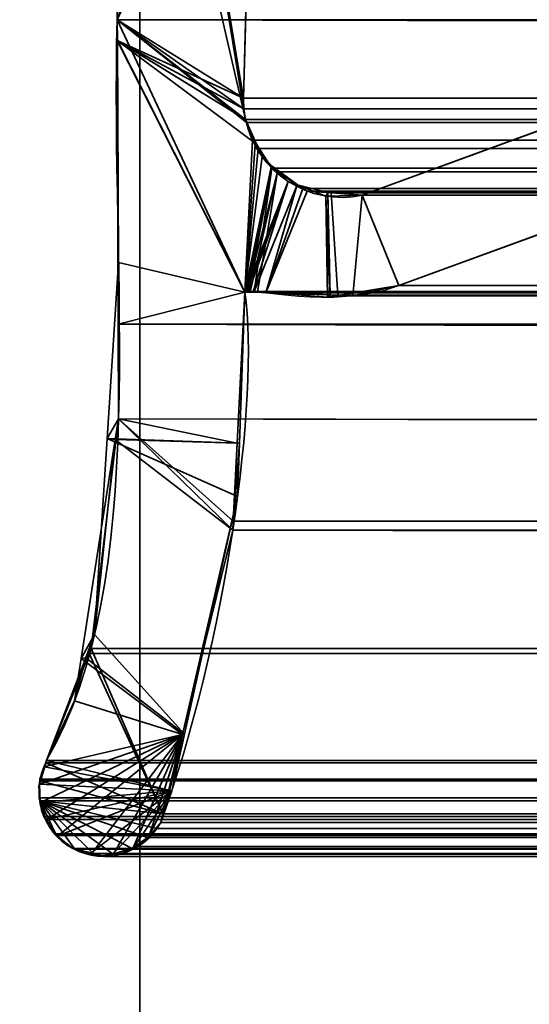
# Model space of a CAD drawing. Header units: millimetres. Extents: x -603 to 3703, y -115 to 249.
# Tile 75 of 256: x -413 to -409, y -5 to 3. Entities that reach past the tile are written whole.
import ezdxf

# ---------------------------------------------------------------- set-up
doc = ezdxf.new("R2010")
doc.units = ezdxf.units.MM
doc.layers.add('151', color=7, linetype='Continuous', true_color=0xffffff)

# ---------------------------------------------------------------- blocks, each defined once
blk = doc.blocks.new('UG_SURFACE_001')
at = {"layer": '151', "color": 252, "linetype": 'Continuous', "lineweight": 35}
for points in [[(603, -13.4, 2212.25), (603, 230.4, 2212.25), (-603, 230.4, 2212.25), (-603, -13.4, 2212.25)], [(-453, -13.4, 2062.2499), (-453, 230.4, 2062.2499), (453, 230.4, 2062.2499), (453, -13.4, 2062.2499)]]:
    blk.add_3dface(points, dxfattribs=at)
blk = doc.blocks.new('UG_SURFACE_061')
at = {"layer": '151', "color": 7, "linetype": 'Continuous', "lineweight": 35}
for points in [[(-411.1882, 1.8784, 2020.4382), (-412.0888, 7.3541, 2021.3387), (-412.1321, 6.0177, 2021.3821), (-412.1284, 5.9608, 2021.3785)], [(-412.0888, 7.3541, 2021.3387), (-411.2011, 1.9593, 2020.4511), (-411.2049, 2.0412, 2020.4549)], [(-412.0888, 7.3541, 2021.3387), (-411.1882, 1.8784, 2020.4382), (-411.2011, 1.9593, 2020.4511)], [(-411.2049, 2.0412, 2020.4549), (-411.1224, 4.9715, 2020.3724), (-412.0888, 7.3541, 2021.3387)], [(-412.175, 2.6459, -8.75), (-410.9266, 6.4097, -8.75), (-411.0892, 5.1239, -8.75), (-411.0969, 5.0887, -8.75)], [(-410.9266, 6.4097, -8.75), (-412.175, 2.6459, -8.75), (-412.1284, 5.9608, -8.75)], [(-412.175, 2.6459, 2021.425), (-412.1284, 5.9608, 2021.3785), (-412.1284, 5.9608, -8.75), (-412.175, 2.6459, -8.75)], [(-412.1284, 5.9608, 2021.3785), (-412.175, 2.6459, 2021.425), (-412.174, 2.4847, 2021.4241), (-411.1882, 1.8784, 2020.4382)], [(-411.0969, 5.0887, -8.75), (-411.1224, 4.9715, -8.75), (-412.175, 2.6459, -8.75)], [(-411.1224, 4.9715, -8.75), (-411.2049, 2.0412, -8.75), (-412.1744, 2.4846, -8.75), (-412.175, 2.6459, -8.75)], [(-411.2049, 2.0412, -8.75), (-411.1224, 4.9715, -8.75), (-411.1224, 4.9715, 2020.3724), (-411.2049, 2.0412, 2020.4549)], [(-412.175, 2.6459, -8.75), (-412.1744, 2.4846, -8.75), (-412.174, 2.4847, 2021.4241)], [(-412.174, 2.4847, 2021.4241), (-412.175, 2.6459, 2021.425), (-412.175, 2.6459, -8.75)], [(-412.1643, 0.7759, 2021.4143), (-412.174, 2.4847, 2021.4241), (-412.1744, 2.4846, -8.75)], [(-412.1643, 0.7759, 2021.4143), (-412.1744, 2.4846, -8.75), (-412.1649, -0.4257, -8.75)], [(-412.1744, 2.4846, -8.75), (-411.1882, 1.8784, -8.75), (-411.1039, 1.6882, -8.75)], [(-412.1744, 2.4846, -8.75), (-411.2049, 2.0412, -8.75), (-411.2011, 1.9593, -8.75)], [(-411.2011, 1.9593, -8.75), (-411.1882, 1.8784, -8.75), (-412.1744, 2.4846, -8.75)], [(-411.1039, 1.6882, -8.75), (-411.0613, 1.592, -8.75), (-411.1926, 0.5499, -8.75), (-412.1744, 2.4846, -8.75)], [(-412.1649, -0.4257, -8.75), (-412.1744, 2.4846, -8.75), (-411.1926, 0.5499, -8.75), (-411.2517, -0.6131, -8.75)], [(-412.174, 2.4847, 2021.4241), (-411.1926, 0.5499, 2020.4425), (-411.1357, 1.7194, 2020.3857), (-411.1882, 1.8784, 2020.4382)], [(-411.1926, 0.5499, 2020.4425), (-412.174, 2.4847, 2021.4241), (-412.1643, 0.7759, 2021.4143)], [(-411.2011, 1.9593, -8.75), (-411.2049, 2.0412, -8.75), (-411.2049, 2.0412, 2020.4549), (-411.2011, 1.9593, 2020.4511)], [(-410.2899, 1.295, -8.75), (-408.3734, 1.997, -8.75), (-408.5515, 1.1329, -8.75), (-410.0084, 0.5991, -8.75)], [(-410.0084, 0.5991, 2019.2585), (-408.5515, 1.1329, 2017.8015), (-408.3734, 1.997, 2017.6234), (-410.2899, 1.295, 2019.5398)], [(-408.3734, 1.997, -8.75), (-410.2899, 1.295, -8.75), (-410.2899, 1.295, 2019.5398), (-408.3734, 1.997, 2017.6234)], [(-411.2011, 1.9593, 2020.4511), (-411.1882, 1.8784, 2020.4382), (-411.1882, 1.8784, -8.75), (-411.2011, 1.9593, -8.75)], [(-411.1882, 1.8784, -8.75), (-411.1357, 1.7194, 2020.3857), (-411.1135, 1.6875, 2020.3636)], [(-411.1882, 1.8784, -8.75), (-411.1882, 1.8784, 2020.4382), (-411.1357, 1.7194, 2020.3857)], [(-411.1135, 1.6875, 2020.3636), (-411.1039, 1.6882, -8.75), (-411.1882, 1.8784, -8.75)], [(-411.1135, 1.6875, 2020.3636), (-411.1357, 1.7194, 2020.3857), (-411.1926, 0.5499, 2020.4425)], [(-410.9909, 1.5104, 2020.2408), (-411.1135, 1.6875, 2020.3636), (-411.1926, 0.5499, 2020.4425)], [(-411.1039, 1.6882, -8.75), (-411.1135, 1.6875, 2020.3636), (-410.9909, 1.5104, 2020.2408)], [(-410.9909, 1.5104, 2020.2408), (-411.0613, 1.592, -8.75), (-411.1039, 1.6882, -8.75)], [(-411.1926, 0.5499, -8.75), (-411.0613, 1.592, -8.75), (-410.9834, 1.518, -8.75)], [(-410.9909, 1.5104, 2020.2408), (-410.9834, 1.518, -8.75), (-411.0613, 1.592, -8.75)], [(-410.9834, 1.518, -8.75), (-410.8599, 1.4006, -8.75), (-411.1926, 0.5499, -8.75)], [(-410.9834, 1.518, -8.75), (-410.9909, 1.5104, 2020.2408), (-410.9856, 1.5029, 2020.2355)], [(-410.9834, 1.518, -8.75), (-410.9856, 1.5029, 2020.2355), (-410.7907, 1.3763, 2020.0408)], [(-410.7907, 1.3763, 2020.0408), (-410.8599, 1.4006, -8.75), (-410.9834, 1.518, -8.75)], [(-411.1926, 0.5499, 2020.4425), (-410.9856, 1.5029, 2020.2355), (-410.9909, 1.5104, 2020.2408)], [(-410.9856, 1.5029, 2020.2355), (-411.1926, 0.5499, 2020.4425), (-411.1838, 0.553, 2020.4339)], [(-411.1838, 0.553, 2020.4339), (-411.1807, 0.5541, 2020.4308), (-410.9856, 1.5029, 2020.2355)], [(-410.9856, 1.5029, 2020.2355), (-411.1807, 0.5541, 2020.4308), (-411.1663, 0.5532, 2020.4163)], [(-411.1663, 0.5532, 2020.4163), (-411.1222, 0.5502, 2020.3722), (-410.9856, 1.5029, 2020.2355)], [(-410.7907, 1.3763, 2020.0408), (-410.9856, 1.5029, 2020.2355), (-411.1222, 0.5502, 2020.3722), (-411.0318, 0.5441, 2020.2818)], [(-411.1844, 0.5533, -8.75), (-411.1926, 0.5499, -8.75), (-410.8599, 1.4006, -8.75)], [(-411.1839, 0.5534, -8.75), (-411.1844, 0.5533, -8.75), (-410.8599, 1.4006, -8.75)], [(-410.8599, 1.4006, -8.75), (-411.1662, 0.5537, -8.75), (-411.1839, 0.5534, -8.75)], [(-410.8599, 1.4006, -8.75), (-411.1298, 0.5545, -8.75), (-411.1662, 0.5537, -8.75)], [(-411.1221, 0.5539, -8.75), (-411.1298, 0.5545, -8.75), (-410.8599, 1.4006, -8.75), (-410.7908, 1.3738, -8.75)], [(-410.7908, 1.3738, -8.75), (-410.5711, 1.2884, -8.75), (-410.5566, 0.5105, -8.75), (-411.1221, 0.5539, -8.75)], [(-411.0318, 0.5441, 2020.2818), (-410.7153, 1.3273, 2019.9654), (-410.7907, 1.3763, 2020.0408)], [(-410.7907, 1.3763, 2020.0408), (-410.7908, 1.3738, -8.75), (-410.8599, 1.4006, -8.75)], [(-410.7908, 1.3738, -8.75), (-410.7907, 1.3763, 2020.0408), (-410.7153, 1.3273, 2019.9654)], [(-410.7908, 1.3738, -8.75), (-410.7153, 1.3273, 2019.9654), (-410.5542, 1.3151, 2019.8042)], [(-410.5542, 1.3151, 2019.8042), (-410.5711, 1.2884, -8.75), (-410.7908, 1.3738, -8.75)], [(-410.5542, 1.3151, 2019.8042), (-410.7153, 1.3273, 2019.9654), (-411.0318, 0.5441, 2020.2818), (-410.5381, 0.5275, 2019.788)], [(-410.5542, 1.3151, 2019.8042), (-410.5553, 1.2888, -8.75), (-410.5711, 1.2884, -8.75)], [(-410.5388, 0.5134, -8.75), (-410.5711, 1.2884, -8.75), (-410.5553, 1.2888, -8.75)], [(-410.5388, 0.5134, -8.75), (-410.5566, 0.5105, -8.75), (-410.5711, 1.2884, -8.75)], [(-410.5553, 1.2888, -8.75), (-410.5542, 1.3151, 2019.8042), (-410.2899, 1.295, 2019.5398)], [(-410.5553, 1.2888, -8.75), (-410.2899, 1.295, -8.75), (-410.0084, 0.5991, -8.75), (-410.5388, 0.5134, -8.75)], [(-410.2899, 1.295, 2019.5398), (-410.2899, 1.295, -8.75), (-410.5553, 1.2888, -8.75)], [(-410.5381, 0.5275, 2019.788), (-410.3616, 0.5215, 2019.6116), (-410.2899, 1.295, 2019.5398), (-410.5542, 1.3151, 2019.8042)], [(-410.2899, 1.295, 2019.5398), (-410.3616, 0.5215, 2019.6116), (-410.0084, 0.5991, 2019.2585)], [(-408.5515, 1.1329, 2017.8015), (-410.0084, 0.5991, 2019.2585), (-410.0084, 0.5991, -8.75), (-408.5515, 1.1329, -8.75)], [(-412.1649, -0.4257, -8.75), (-412.2514, -0.5778, 2021.5013), (-412.1643, 0.7759, 2021.4143)], [(-411.2345, -0.6133, 2020.4844), (-411.1926, 0.5499, 2020.4425), (-412.1643, 0.7759, 2021.4143), (-412.2514, -0.5778, 2021.5013)], [(-411.2517, -0.6131, -8.75), (-411.1926, 0.5499, -8.75), (-411.1926, 0.5499, 2020.4425)], [(-411.1926, 0.5499, 2020.4425), (-411.2345, -0.6133, 2020.4844), (-411.2517, -0.6131, -8.75)], [(-411.1926, 0.5499, -8.75), (-411.1844, 0.5533, -8.75), (-411.1838, 0.553, 2020.4339)], [(-411.1838, 0.553, 2020.4339), (-411.1926, 0.5499, 2020.4425), (-411.1926, 0.5499, -8.75)], [(-411.1844, 0.5533, -8.75), (-411.1839, 0.5534, -8.75), (-411.1838, 0.553, 2020.4339)], [(-411.1663, 0.5532, 2020.4163), (-411.1807, 0.5541, 2020.4308), (-411.1839, 0.5534, -8.75)], [(-411.1807, 0.5541, 2020.4308), (-411.1838, 0.553, 2020.4339), (-411.1839, 0.5534, -8.75)], [(-411.1839, 0.5534, -8.75), (-411.1662, 0.5537, -8.75), (-411.1663, 0.5532, 2020.4163)], [(-411.1222, 0.5502, 2020.3722), (-411.1663, 0.5532, 2020.4163), (-411.1662, 0.5537, -8.75)], [(-411.1662, 0.5537, -8.75), (-411.1298, 0.5545, -8.75), (-411.1222, 0.5502, 2020.3722)], [(-411.1298, 0.5545, -8.75), (-411.1221, 0.5539, -8.75), (-411.1222, 0.5502, 2020.3722)], [(-411.0318, 0.5441, 2020.2818), (-411.1222, 0.5502, 2020.3722), (-411.1221, 0.5539, -8.75)], [(-411.1221, 0.5539, -8.75), (-410.5566, 0.5105, -8.75), (-410.5381, 0.5275, 2019.788)], [(-410.5381, 0.5275, 2019.788), (-411.0318, 0.5441, 2020.2818), (-411.1221, 0.5539, -8.75)], [(-410.5388, 0.5134, -8.75), (-410.0084, 0.5991, -8.75), (-410.0084, 0.5991, 2019.2585)], [(-410.0084, 0.5991, 2019.2585), (-410.3616, 0.5215, 2019.6116), (-410.5388, 0.5134, -8.75)], [(-410.5566, 0.5105, -8.75), (-410.5388, 0.5134, -8.75), (-410.5381, 0.5275, 2019.788)], [(-410.3616, 0.5215, 2019.6116), (-410.5381, 0.5275, 2019.788), (-410.5388, 0.5134, -8.75)], [(-412.1649, -0.4257, -8.75), (-412.1897, -0.5852, -8.75), (-412.2514, -0.5778, 2021.5013)], [(-412.1897, -0.5852, -8.75), (-412.1649, -0.4257, -8.75), (-411.2517, -0.6131, -8.75)], [(-412.3484, -2.085, 2021.5983), (-412.1897, -0.5852, -8.75), (-412.4515, -2.2703, -8.75)], [(-411.2858, -1.283, -8.75), (-411.6731, -2.8554, -8.75), (-412.4515, -2.2703, -8.75), (-412.1897, -0.5852, -8.75)], [(-412.3484, -2.085, 2021.5983), (-412.2514, -0.5778, 2021.5013), (-412.1897, -0.5852, -8.75)], [(-412.2514, -0.5778, 2021.5013), (-412.3484, -2.085, 2021.5983), (-411.6576, -2.8528, 2020.9076), (-411.2493, -1.0249, 2020.4992)], [(-411.2493, -1.0249, 2020.4992), (-411.2345, -0.6133, 2020.4844), (-412.2514, -0.5778, 2021.5013)], [(-412.1897, -0.5852, -8.75), (-411.2517, -0.6131, -8.75), (-411.2858, -1.283, -8.75)], [(-411.2858, -1.283, -8.75), (-411.2517, -0.6131, -8.75), (-411.2345, -0.6133, 2020.4844)], [(-411.2345, -0.6133, 2020.4844), (-411.2493, -1.0249, 2020.4992), (-411.2858, -1.283, -8.75)], [(-411.2493, -1.0249, 2020.4992), (-411.6731, -2.8554, -8.75), (-411.2858, -1.283, -8.75)], [(-411.2493, -1.0249, 2020.4992), (-411.6576, -2.8528, 2020.9076), (-411.6731, -2.8554, -8.75)], [(-412.4515, -2.2703, -8.75), (-412.4168, -2.2645, 2021.6668), (-412.3484, -2.085, 2021.5983)], [(-411.6576, -2.8528, 2020.9076), (-412.3484, -2.085, 2021.5983), (-412.4168, -2.2645, 2021.6668)], [(-412.7183, -3.0566, -8.75), (-412.7183, -3.0566, 2021.9684), (-412.4168, -2.2645, 2021.6668)], [(-412.4168, -2.2645, 2021.6668), (-412.5023, -2.5976, -8.75), (-412.7183, -3.0566, -8.75)], [(-411.755, -3.2885, 2021.0049), (-411.6576, -2.8528, 2020.9076), (-412.4168, -2.2645, 2021.6668), (-412.7183, -3.0566, 2021.9684)], [(-412.4168, -2.2645, 2021.6668), (-412.4515, -2.2703, -8.75), (-412.5023, -2.5976, -8.75)], [(-411.6731, -2.8554, -8.75), (-412.5023, -2.5976, -8.75), (-412.4515, -2.2703, -8.75)], [(-412.7321, -3.1027, -8.75), (-412.7183, -3.0566, -8.75), (-412.5023, -2.5976, -8.75), (-411.6731, -2.8554, -8.75)], [(-412.7638, -3.3802, -8.75), (-412.7771, -3.2537, -8.75), (-412.7726, -3.2386, -8.75), (-411.6731, -2.8554, -8.75)], [(-411.6731, -2.8554, -8.75), (-412.7726, -3.2386, -8.75), (-412.7321, -3.1027, -8.75)], [(-411.6731, -2.8554, -8.75), (-412.7177, -3.511, -8.75), (-412.7578, -3.4365, -8.75), (-412.7638, -3.3802, -8.75)], [(-411.6731, -2.8554, -8.75), (-412.6345, -3.6377, -8.75), (-412.661, -3.6162, -8.75), (-412.7177, -3.511, -8.75)], [(-412.3752, -3.7754, -8.75), (-412.5169, -3.7332, -8.75), (-412.6345, -3.6377, -8.75), (-411.6731, -2.8554, -8.75)], [(-411.6731, -2.8554, -8.75), (-412.2072, -3.7803, -8.75), (-412.319, -3.7921, -8.75), (-412.3752, -3.7754, -8.75)], [(-412.053, -3.7278, -8.75), (-412.1366, -3.7728, -8.75), (-412.2072, -3.7803, -8.75), (-411.6731, -2.8554, -8.75)], [(-411.9343, -3.6483, -8.75), (-411.9568, -3.676, -8.75), (-412.053, -3.7278, -8.75), (-411.6731, -2.8554, -8.75)], [(-411.6731, -2.8554, -8.75), (-411.8398, -3.5319, -8.75), (-411.9343, -3.6483, -8.75)], [(-411.8398, -3.5319, -8.75), (-411.6731, -2.8554, -8.75), (-411.6576, -2.8528, 2020.9076)], [(-411.6576, -2.8528, 2020.9076), (-411.755, -3.2885, 2021.0049), (-411.8398, -3.5319, -8.75)], [(-412.7351, -3.1036, 2021.9851), (-412.7321, -3.1027, -8.75), (-412.7726, -3.2386, -8.75)], [(-412.7726, -3.2386, -8.75), (-412.7699, -3.2006, 2022.0199), (-412.7351, -3.1036, 2021.9851)], [(-412.7351, -3.1036, 2021.9851), (-412.7699, -3.2006, 2022.0199), (-412.7715, -3.2381, 2022.0215), (-411.755, -3.2885, 2021.0049)], [(-412.7321, -3.1027, -8.75), (-412.7351, -3.1036, 2021.9851), (-412.7183, -3.0566, 2021.9684)], [(-412.7183, -3.0566, 2021.9684), (-412.7351, -3.1036, 2021.9851), (-411.755, -3.2885, 2021.0049)], [(-412.7183, -3.0566, 2021.9684), (-412.7183, -3.0566, -8.75), (-412.7321, -3.1027, -8.75)], [(-412.7726, -3.2386, -8.75), (-412.7771, -3.2537, -8.75), (-412.7671, -3.379, 2022.0172)], [(-412.7771, -3.2537, -8.75), (-412.7638, -3.3802, -8.75), (-412.7671, -3.379, 2022.0172)], [(-412.7762, -3.3434, 2022.0263), (-412.7715, -3.2381, 2022.0215), (-412.7726, -3.2386, -8.75)], [(-411.755, -3.2885, 2021.0049), (-412.7715, -3.2381, 2022.0215), (-412.7762, -3.3434, 2022.0263), (-412.7671, -3.379, 2022.0172)], [(-412.7671, -3.379, 2022.0172), (-412.7762, -3.3434, 2022.0263), (-412.7726, -3.2386, -8.75)], [(-412.7726, -3.2386, -8.75), (-412.7715, -3.2381, 2022.0215), (-412.7699, -3.2006, 2022.0199)], [(-411.755, -3.2885, 2021.0049), (-412.7671, -3.379, 2022.0172), (-412.7395, -3.4879, 2021.9893), (-412.7241, -3.5127, 2021.9741)], [(-411.755, -3.2885, 2021.0049), (-412.7241, -3.5127, 2021.9741), (-412.6571, -3.6207, 2021.9071), (-412.6361, -3.6376, 2021.8861)], [(-411.755, -3.2885, 2021.0049), (-412.6361, -3.6376, 2021.8861), (-412.5169, -3.7332, 2021.7669), (-412.3757, -3.7674, 2021.6258)], [(-411.755, -3.2885, 2021.0049), (-412.3757, -3.7674, 2021.6258), (-412.2679, -3.7935, 2021.5178), (-412.2083, -3.7758, 2021.4581)], [(-412.2083, -3.7758, 2021.4581), (-412.0493, -3.7285, 2021.2994), (-411.755, -3.2885, 2021.0049)], [(-411.755, -3.2885, 2021.0049), (-412.0493, -3.7285, 2021.2994), (-412.0153, -3.7184, 2021.2653), (-411.9347, -3.642, 2021.1847)], [(-411.9347, -3.642, 2021.1847), (-411.8696, -3.5803, 2021.1196), (-411.8398, -3.5319, 2021.0898), (-411.755, -3.2885, 2021.0049)], [(-411.755, -3.2885, 2021.0049), (-411.8398, -3.5319, 2021.0898), (-411.8398, -3.5319, -8.75)], [(-412.7395, -3.4879, 2021.9893), (-412.7671, -3.379, 2022.0172), (-412.7638, -3.3802, -8.75)], [(-412.7638, -3.3802, -8.75), (-412.7578, -3.4365, -8.75), (-412.7395, -3.4879, 2021.9893)], [(-412.7578, -3.4365, -8.75), (-412.7177, -3.511, -8.75), (-412.7241, -3.5127, 2021.9741)], [(-412.7241, -3.5127, 2021.9741), (-412.7395, -3.4879, 2021.9893), (-412.7578, -3.4365, -8.75)], [(-412.6571, -3.6207, 2021.9071), (-412.7241, -3.5127, 2021.9741), (-412.7177, -3.511, -8.75)], [(-412.7177, -3.511, -8.75), (-412.661, -3.6162, -8.75), (-412.6571, -3.6207, 2021.9071)], [(-411.9343, -3.6483, -8.75), (-411.8398, -3.5319, -8.75), (-411.8398, -3.5319, 2021.0898)], [(-411.8398, -3.5319, 2021.0898), (-411.8696, -3.5803, 2021.1196), (-411.9343, -3.6483, -8.75)], [(-412.661, -3.6162, -8.75), (-412.6345, -3.6377, -8.75), (-412.6361, -3.6376, 2021.8861)], [(-412.6361, -3.6376, 2021.8861), (-412.6571, -3.6207, 2021.9071), (-412.661, -3.6162, -8.75)], [(-411.8696, -3.5803, 2021.1196), (-411.9347, -3.642, 2021.1847), (-411.9343, -3.6483, -8.75)], [(-412.5169, -3.7332, 2021.7669), (-412.6361, -3.6376, 2021.8861), (-412.6345, -3.6377, -8.75)], [(-412.6345, -3.6377, -8.75), (-412.5169, -3.7332, -8.75), (-412.5169, -3.7332, 2021.7669)], [(-412.053, -3.7278, -8.75), (-411.9568, -3.676, -8.75), (-411.9347, -3.642, 2021.1847)], [(-411.9347, -3.642, 2021.1847), (-412.0153, -3.7184, 2021.2653), (-412.053, -3.7278, -8.75)], [(-411.9568, -3.676, -8.75), (-411.9343, -3.6483, -8.75), (-411.9347, -3.642, 2021.1847)], [(-412.5169, -3.7332, -8.75), (-412.3752, -3.7754, -8.75), (-412.3757, -3.7674, 2021.6258)], [(-412.3757, -3.7674, 2021.6258), (-412.5169, -3.7332, 2021.7669), (-412.5169, -3.7332, -8.75)], [(-412.2679, -3.7935, 2021.5178), (-412.3757, -3.7674, 2021.6258), (-412.3752, -3.7754, -8.75)], [(-412.3752, -3.7754, -8.75), (-412.319, -3.7921, -8.75), (-412.2679, -3.7935, 2021.5178)], [(-412.319, -3.7921, -8.75), (-412.2072, -3.7803, -8.75), (-412.2083, -3.7758, 2021.4581)], [(-412.2083, -3.7758, 2021.4581), (-412.2679, -3.7935, 2021.5178), (-412.319, -3.7921, -8.75)], [(-412.0493, -3.7285, 2021.2994), (-412.2083, -3.7758, 2021.4581), (-412.1366, -3.7728, -8.75)], [(-412.2083, -3.7758, 2021.4581), (-412.2072, -3.7803, -8.75), (-412.1366, -3.7728, -8.75)], [(-412.1366, -3.7728, -8.75), (-412.053, -3.7278, -8.75), (-412.0493, -3.7285, 2021.2994)], [(-412.0153, -3.7184, 2021.2653), (-412.0493, -3.7285, 2021.2994), (-412.053, -3.7278, -8.75)]]:
    blk.add_3dface(points, dxfattribs=at)
blk = doc.blocks.new('UG_SURFACE_062')
at = {"layer": '151', "color": 7, "linetype": 'Continuous', "lineweight": 35}
for points in [[(-411.1224, 4.9715, 2020.3724), (-411.2049, 2.0412, 2020.4549), (-412.175, 2.6459, 2021.425), (-412.1284, 5.9608, 2021.3785)], [(412.175, 2.6459, 2021.425), (412.1284, 5.9608, 2021.3785), (-412.1284, 5.9608, 2021.3785), (-412.175, 2.6459, 2021.425)], [(-411.2049, 2.0412, 2020.4549), (-411.1224, 4.9715, 2020.3724), (411.1224, 4.9715, 2020.3724), (411.2049, 2.0412, 2020.4549)], [(-412.175, 2.6459, 2021.425), (-411.1882, 1.8784, 2020.4382), (-411.18, 1.8536, 2020.4301)], [(-412.175, 2.6459, 2021.425), (-411.2049, 2.0412, 2020.4549), (-411.2011, 1.9593, 2020.4511)], [(-411.2011, 1.9593, 2020.4511), (-411.1882, 1.8784, 2020.4382), (-412.175, 2.6459, 2021.425)], [(-411.18, 1.8536, 2020.4301), (-411.1357, 1.7194, 2020.3857), (-411.1926, 0.5499, 2020.4425), (-412.175, 2.6459, 2021.425)], [(-412.1673, 0.3027, 2021.4171), (-412.175, 2.6459, 2021.425), (-411.1926, 0.5499, 2020.4425)], [(412.1643, 0.7759, 2021.4143), (-412.175, 2.6459, 2021.425), (-412.1673, 0.3027, 2021.4171)], [(412.1643, 0.7759, 2021.4143), (412.175, 2.6459, 2021.425), (-412.175, 2.6459, 2021.425)], [(-411.2011, 1.9593, 2020.4511), (-411.2049, 2.0412, 2020.4549), (411.2049, 2.0412, 2020.4549)], [(-411.2011, 1.9593, 2020.4511), (411.2049, 2.0412, 2020.4549), (411.2011, 1.9593, 2020.4511)], [(-410.2899, 1.295, 2019.5398), (-408.3734, 1.997, 2017.6234), (-408.5515, 1.1329, 2017.8015), (-410.0084, 0.5991, 2019.2585)], [(-408.3734, 1.997, 2017.6234), (-410.2899, 1.295, 2019.5398), (410.2899, 1.295, 2019.5398), (408.3734, 1.997, 2017.6234)], [(411.2011, 1.9593, 2020.4511), (411.1882, 1.8784, 2020.4382), (-411.1882, 1.8784, 2020.4382), (-411.2011, 1.9593, 2020.4511)], [(-411.1882, 1.8784, 2020.4382), (411.1882, 1.8784, 2020.4382), (411.1792, 1.8545, 2020.4291)], [(411.1792, 1.8545, 2020.4291), (-411.18, 1.8536, 2020.4301), (-411.1882, 1.8784, 2020.4382)], [(-411.1357, 1.7194, 2020.3857), (-411.18, 1.8536, 2020.4301), (411.1792, 1.8545, 2020.4291)], [(-411.1357, 1.7194, 2020.3857), (411.1792, 1.8545, 2020.4291), (411.1052, 1.66, 2020.3552)], [(-411.1926, 0.5499, 2020.4425), (-411.1357, 1.7194, 2020.3857), (-411.0914, 1.6556, 2020.3414)], [(-411.1357, 1.7194, 2020.3857), (411.1052, 1.66, 2020.3552), (411.0961, 1.6497, 2020.3462)], [(411.0961, 1.6497, 2020.3462), (-411.0914, 1.6556, 2020.3414), (-411.1357, 1.7194, 2020.3857)], [(-411.0914, 1.6556, 2020.3414), (-410.9856, 1.5029, 2020.2355), (-411.1926, 0.5499, 2020.4425)], [(-410.9856, 1.5029, 2020.2355), (-411.0914, 1.6556, 2020.3414), (411.0961, 1.6497, 2020.3462)], [(-410.9422, 1.4746, 2020.1921), (-410.9856, 1.5029, 2020.2355), (411.0961, 1.6497, 2020.3462)], [(411.0961, 1.6497, 2020.3462), (410.941, 1.4726, 2020.191), (-410.9422, 1.4746, 2020.1921)], [(-411.1875, 0.5517, 2020.4375), (-411.1926, 0.5499, 2020.4425), (-410.9856, 1.5029, 2020.2355)], [(-410.9856, 1.5029, 2020.2355), (-411.1807, 0.5541, 2020.4308), (-411.1875, 0.5517, 2020.4375)], [(-411.1767, 0.5539, 2020.4268), (-411.1807, 0.5541, 2020.4308), (-410.9856, 1.5029, 2020.2355)], [(-411.1767, 0.5539, 2020.4268), (-410.9856, 1.5029, 2020.2355), (-410.9422, 1.4746, 2020.1921)], [(-411.1524, 0.5522, 2020.4024), (-411.1767, 0.5539, 2020.4268), (-410.9422, 1.4746, 2020.1921)], [(-410.9422, 1.4746, 2020.1921), (-411.0952, 0.5484, 2020.3452), (-411.1524, 0.5522, 2020.4024)], [(-410.9422, 1.4746, 2020.1921), (-410.7465, 1.3476, 2019.9964), (-411.0318, 0.5441, 2020.2818), (-411.0952, 0.5484, 2020.3452)], [(-410.9422, 1.4746, 2020.1921), (410.9071, 1.4339, 2020.1571), (410.7471, 1.3465, 2019.9971)], [(-410.9422, 1.4746, 2020.1921), (410.941, 1.4726, 2020.191), (410.9071, 1.4339, 2020.1571)], [(410.7471, 1.3465, 2019.9971), (-410.7465, 1.3476, 2019.9964), (-410.9422, 1.4746, 2020.1921)], [(-410.7465, 1.3476, 2019.9964), (-410.7153, 1.3273, 2019.9654), (-411.0318, 0.5441, 2020.2818)], [(-410.4793, 0.5255, 2019.7294), (-411.0318, 0.5441, 2020.2818), (-410.7153, 1.3273, 2019.9654), (-410.5288, 1.3132, 2019.7787)], [(-410.7465, 1.3476, 2019.9964), (410.7471, 1.3465, 2019.9971), (410.7048, 1.3234, 2019.9549)], [(-410.7153, 1.3273, 2019.9654), (-410.7465, 1.3476, 2019.9964), (410.7048, 1.3234, 2019.9549)], [(-410.7153, 1.3273, 2019.9654), (410.7048, 1.3234, 2019.9549), (410.529, 1.3114, 2019.779)], [(410.529, 1.3114, 2019.779), (-410.5288, 1.3132, 2019.7787), (-410.7153, 1.3273, 2019.9654)], [(-410.5288, 1.3132, 2019.7787), (-410.2899, 1.295, 2019.5398), (-410.3616, 0.5215, 2019.6116), (-410.4793, 0.5255, 2019.7294)], [(-410.5288, 1.3132, 2019.7787), (410.529, 1.3114, 2019.779), (410.2899, 1.295, 2019.5398)], [(410.2899, 1.295, 2019.5398), (-410.2899, 1.295, 2019.5398), (-410.5288, 1.3132, 2019.7787)], [(-410.0084, 0.5991, 2019.2585), (-410.3616, 0.5215, 2019.6116), (-410.2899, 1.295, 2019.5398)], [(408.5515, 1.1329, 2017.8015), (410.0084, 0.5991, 2019.2585), (-410.0084, 0.5991, 2019.2585), (-408.5515, 1.1329, 2017.8015)], [(-412.1673, 0.3027, 2021.4171), (412.1944, 0.3073, 2021.4443), (412.1643, 0.7759, 2021.4143)], [(-411.1926, 0.5499, 2020.4425), (-411.2823, -1.2143, 2020.5324), (-412.1649, -0.4257, 2021.4148), (-412.1673, 0.3027, 2021.4171)], [(411.2493, -1.0249, 2020.4992), (-411.2823, -1.2143, 2020.5324), (-411.1926, 0.5499, 2020.4425)], [(411.1926, 0.5499, 2020.4425), (-411.1926, 0.5499, 2020.4425), (-411.1875, 0.5517, 2020.4375), (411.1875, 0.5517, 2020.4375)], [(-411.1926, 0.5499, 2020.4425), (411.1926, 0.5499, 2020.4425), (411.2493, -1.0249, 2020.4992)], [(411.1807, 0.5541, 2020.4308), (-411.1875, 0.5517, 2020.4375), (-411.1807, 0.5541, 2020.4308)], [(411.1807, 0.5541, 2020.4308), (411.1875, 0.5517, 2020.4375), (-411.1875, 0.5517, 2020.4375)], [(-411.1807, 0.5541, 2020.4308), (-411.1767, 0.5539, 2020.4268), (411.1767, 0.5539, 2020.4268), (411.1807, 0.5541, 2020.4308)], [(411.1767, 0.5539, 2020.4268), (-411.1767, 0.5539, 2020.4268), (-411.1524, 0.5522, 2020.4024), (411.1524, 0.5522, 2020.4024)], [(411.1524, 0.5522, 2020.4024), (-411.1524, 0.5522, 2020.4024), (-411.0952, 0.5484, 2020.3452), (411.0952, 0.5484, 2020.3452)], [(411.0952, 0.5484, 2020.3452), (-411.0952, 0.5484, 2020.3452), (-411.0318, 0.5441, 2020.2818)], [(411.0318, 0.5441, 2020.2818), (411.0952, 0.5484, 2020.3452), (-411.0318, 0.5441, 2020.2818)], [(-411.0318, 0.5441, 2020.2818), (-410.4793, 0.5255, 2019.7294), (410.4793, 0.5255, 2019.7294), (411.0318, 0.5441, 2020.2818)], [(-410.3616, 0.5215, 2019.6116), (410.0084, 0.5991, 2019.2585), (410.3616, 0.5215, 2019.6116)], [(-410.3616, 0.5215, 2019.6116), (-410.0084, 0.5991, 2019.2585), (410.0084, 0.5991, 2019.2585)], [(410.3616, 0.5215, 2019.6116), (-410.4793, 0.5255, 2019.7294), (-410.3616, 0.5215, 2019.6116)], [(410.3616, 0.5215, 2019.6116), (410.4793, 0.5255, 2019.7294), (-410.4793, 0.5255, 2019.7294)], [(412.3484, -2.085, 2021.5983), (412.1944, 0.3073, 2021.4443), (-412.1673, 0.3027, 2021.4171)], [(412.3484, -2.085, 2021.5983), (-412.1673, 0.3027, 2021.4171), (-412.1649, -0.4257, 2021.4148)], [(-411.2858, -1.283, 2020.5357), (-411.8236, -3.4661, 2021.0736), (-412.375, -2.1926, 2021.625), (-412.1649, -0.4257, 2021.4148)], [(-412.1649, -0.4257, 2021.4148), (-412.375, -2.1926, 2021.625), (412.4011, -2.2235, 2021.651)], [(-412.1649, -0.4257, 2021.4148), (-411.2823, -1.2143, 2020.5324), (-411.2858, -1.283, 2020.5357)], [(-412.1649, -0.4257, 2021.4148), (412.4011, -2.2235, 2021.651), (412.3484, -2.085, 2021.5983)], [(411.2493, -1.0249, 2020.4992), (411.2903, -1.2084, 2020.5402), (-411.2823, -1.2143, 2020.5324)], [(-411.2858, -1.283, 2020.5357), (411.2903, -1.2084, 2020.5402), (411.755, -3.2885, 2021.0049)], [(-411.2858, -1.283, 2020.5357), (-411.2823, -1.2143, 2020.5324), (411.2903, -1.2084, 2020.5402)], [(411.755, -3.2885, 2021.0049), (-411.8236, -3.4661, 2021.0736), (-411.2858, -1.283, 2020.5357)], [(-412.3904, -2.2315, 2021.6405), (-412.375, -2.1926, 2021.625), (-411.8236, -3.4661, 2021.0736)], [(-412.375, -2.1926, 2021.625), (-412.3904, -2.2315, 2021.6405), (412.4011, -2.2235, 2021.651)], [(-411.8236, -3.4661, 2021.0736), (-412.7246, -3.0742, 2021.9746), (-412.7183, -3.0566, 2021.9684), (-412.3904, -2.2315, 2021.6405)], [(-412.3904, -2.2315, 2021.6405), (-412.7183, -3.0566, 2021.9684), (412.7183, -3.0566, 2021.9684)], [(412.7183, -3.0566, 2021.9684), (412.4011, -2.2235, 2021.651), (-412.3904, -2.2315, 2021.6405)], [(-411.8236, -3.4661, 2021.0736), (-412.7704, -3.2114, 2022.0203), (-412.7699, -3.2006, 2022.0199), (-412.7246, -3.0742, 2021.9746)], [(412.7699, -3.2006, 2022.0199), (412.7246, -3.0742, 2021.9746), (-412.7246, -3.0742, 2021.9746), (-412.7699, -3.2006, 2022.0199)], [(412.7183, -3.0566, 2021.9684), (-412.7183, -3.0566, 2021.9684), (-412.7246, -3.0742, 2021.9746), (412.7246, -3.0742, 2021.9746)], [(-412.7704, -3.3663, 2022.0203), (-412.7762, -3.3434, 2022.0263), (-412.7704, -3.2114, 2022.0203), (-411.8236, -3.4661, 2021.0736)], [(412.7704, -3.2114, 2022.0203), (-412.7704, -3.2114, 2022.0203), (-412.7762, -3.3434, 2022.0263)], [(412.7762, -3.3434, 2022.0263), (412.7704, -3.2114, 2022.0203), (-412.7762, -3.3434, 2022.0263)], [(-412.7699, -3.2006, 2022.0199), (-412.7704, -3.2114, 2022.0203), (412.7704, -3.2114, 2022.0203)], [(-412.7699, -3.2006, 2022.0199), (412.7704, -3.2114, 2022.0203), (412.7699, -3.2006, 2022.0199)], [(411.755, -3.2885, 2021.0049), (411.8178, -3.4688, 2021.0679), (-411.8236, -3.4661, 2021.0736)], [(-412.7762, -3.3434, 2022.0263), (-412.7704, -3.3663, 2022.0203), (412.7704, -3.3663, 2022.0203), (412.7762, -3.3434, 2022.0263)], [(-412.7704, -3.3663, 2022.0203), (-412.5004, -3.7372, 2021.7505), (-412.5169, -3.7332, 2021.7669), (-412.6413, -3.6334, 2021.8914)], [(-412.6413, -3.6334, 2021.8914), (-412.6571, -3.6207, 2021.9071), (-412.7251, -3.5111, 2021.975), (-412.7704, -3.3663, 2022.0203)], [(-412.7704, -3.3663, 2022.0203), (-411.8236, -3.4661, 2021.0736), (-411.8398, -3.5319, 2021.0898), (-411.8696, -3.5803, 2021.1196)], [(-412.7704, -3.3663, 2022.0203), (-412.36, -3.7712, 2021.61), (-412.5004, -3.7372, 2021.7505)], [(-411.8696, -3.5803, 2021.1196), (-411.9409, -3.6479, 2021.1909), (-412.7704, -3.3663, 2022.0203)], [(-412.7704, -3.3663, 2022.0203), (-412.2073, -3.7755, 2021.4572), (-412.2679, -3.7935, 2021.5178), (-412.36, -3.7712, 2021.61)], [(-411.9409, -3.6479, 2021.1909), (-412.0153, -3.7184, 2021.2653), (-412.0605, -3.7319, 2021.3106), (-412.7704, -3.3663, 2022.0203)], [(-412.0605, -3.7319, 2021.3106), (-412.2073, -3.7755, 2021.4572), (-412.7704, -3.3663, 2022.0203)], [(-412.7251, -3.5111, 2021.975), (-412.7395, -3.4879, 2021.9893), (-412.7704, -3.3663, 2022.0203)], [(412.7395, -3.4879, 2021.9893), (-412.7704, -3.3663, 2022.0203), (-412.7395, -3.4879, 2021.9893)], [(412.7395, -3.4879, 2021.9893), (412.7704, -3.3663, 2022.0203), (-412.7704, -3.3663, 2022.0203)], [(-411.8398, -3.5319, 2021.0898), (-411.8236, -3.4661, 2021.0736), (411.8178, -3.4688, 2021.0679)], [(411.8178, -3.4688, 2021.0679), (411.8398, -3.5319, 2021.0898), (-411.8398, -3.5319, 2021.0898)], [(-412.7395, -3.4879, 2021.9893), (-412.7251, -3.5111, 2021.975), (412.7251, -3.5111, 2021.975), (412.7395, -3.4879, 2021.9893)], [(412.6571, -3.6207, 2021.9071), (-412.7251, -3.5111, 2021.975), (-412.6571, -3.6207, 2021.9071)], [(412.6571, -3.6207, 2021.9071), (412.7251, -3.5111, 2021.975), (-412.7251, -3.5111, 2021.975)], [(-411.8696, -3.5803, 2021.1196), (411.8398, -3.5319, 2021.0898), (411.8696, -3.5803, 2021.1196)], [(-411.8696, -3.5803, 2021.1196), (-411.8398, -3.5319, 2021.0898), (411.8398, -3.5319, 2021.0898)], [(-412.6571, -3.6207, 2021.9071), (-412.6413, -3.6334, 2021.8914), (412.6413, -3.6334, 2021.8914), (412.6571, -3.6207, 2021.9071)], [(412.6413, -3.6334, 2021.8914), (-412.6413, -3.6334, 2021.8914), (-412.5169, -3.7332, 2021.7669), (412.5169, -3.7332, 2021.7669)], [(411.8696, -3.5803, 2021.1196), (-411.9409, -3.6479, 2021.1909), (-411.8696, -3.5803, 2021.1196)], [(411.8696, -3.5803, 2021.1196), (411.9409, -3.6479, 2021.1909), (-411.9409, -3.6479, 2021.1909)], [(-412.0153, -3.7184, 2021.2653), (411.9409, -3.6479, 2021.1909), (412.0153, -3.7184, 2021.2653)], [(-412.0153, -3.7184, 2021.2653), (-411.9409, -3.6479, 2021.1909), (411.9409, -3.6479, 2021.1909)], [(412.5169, -3.7332, 2021.7669), (-412.5169, -3.7332, 2021.7669), (-412.5004, -3.7372, 2021.7505), (412.5004, -3.7372, 2021.7505)], [(412.5004, -3.7372, 2021.7505), (-412.5004, -3.7372, 2021.7505), (-412.36, -3.7712, 2021.61), (412.36, -3.7712, 2021.61)], [(412.2679, -3.7935, 2021.5178), (-412.36, -3.7712, 2021.61), (-412.2679, -3.7935, 2021.5178)], [(412.2679, -3.7935, 2021.5178), (412.36, -3.7712, 2021.61), (-412.36, -3.7712, 2021.61)], [(-412.2679, -3.7935, 2021.5178), (-412.2073, -3.7755, 2021.4572), (412.2073, -3.7755, 2021.4572), (412.2679, -3.7935, 2021.5178)], [(412.2073, -3.7755, 2021.4572), (-412.2073, -3.7755, 2021.4572), (-412.0605, -3.7319, 2021.3106), (412.0605, -3.7319, 2021.3106)], [(412.0153, -3.7184, 2021.2653), (-412.0605, -3.7319, 2021.3106), (-412.0153, -3.7184, 2021.2653)], [(412.0153, -3.7184, 2021.2653), (412.0605, -3.7319, 2021.3106), (-412.0605, -3.7319, 2021.3106)]]:
    blk.add_3dface(points, dxfattribs=at)
blk = doc.blocks.new('UG_SURFACE_067')
at = {"layer": '151', "color": 252, "linetype": 'Continuous', "lineweight": 35}
for points in [[(-396, 4.0145, -7.75), (-412, 4.0145, -7.75), (-412, -24.9528, -7.75), (412, -24.9528, -7.75)], [(-412, -24.9528, -8.75), (-412, 4.0145, -8.75), (-396, 4.0145, -8.75)], [(-396, 4.0145, -8.75), (396, 4.0145, -8.75), (-412, -24.9528, -8.75)], [(396, 4.0145, -8.75), (412, 4.0145, -8.75), (412, -24.9528, -8.75), (-412, -24.9528, -8.75)], [(-412, -24.9528, -7.75), (-412, 4.0145, -7.75), (-412, 4.0145, -8.75), (-412, -24.9528, -8.75)]]:
    blk.add_3dface(points, dxfattribs=at)
blk = doc.blocks.new('UG_SURFACE_111')
at = {"layer": '151', "color": 252, "linetype": 'Continuous', "lineweight": 35}
for points in [[(-414.5, -30.32, 2023.7501), (414.5, -30.32, 2023.7501), (414.5, 62.52, 2023.7501), (-414.5, 62.52, 2023.7501)], [(-413, -30.32, 2022.2499), (-413, 62.52, 2022.2499), (413, 62.52, 2022.2499), (413, -30.32, 2022.2499)]]:
    blk.add_3dface(points, dxfattribs=at)

msp = doc.modelspace()

# ---------------------------------------------------------------- linework, layer by layer
at = {"layer": '151', "color": 251, "linetype": 'Continuous', "lineweight": -3, "true_color": 0x636466}
for p, q in [((-412.1284, 5.9608, 2021.3784), (-412.175, 2.6459, 2021.425)), ((-411.1224, 4.9715, 2020.3724), (-411.2049, 2.0412, 2020.4549)), ((-411.1224, 4.9715, 2020.3724), (-411.2049, 2.0412, 2020.4549)), ((-411.2049, 2.0412, -8.75), (-411.1224, 4.9715, -8.75)), ((-412, -24.9528, -8.75), (-412, 4.0145, -8.75)), ((-412, -24.9528, -7.75), (-412, 4.0145, -7.75)), ((412.175, 2.6459, 2021.425), (-412.175, 2.6459, 2021.425)), ((-412.175, 2.6459, 2021.425), (-412.175, 2.6459, -8.75)), ((-411.2049, 2.0412, 2020.4549), (411.2049, 2.0412, 2020.4549)), ((-411.2049, 2.0412, -8.75), (-411.2049, 2.0412, 2020.4549)), ((-410.2899, 1.295, 2019.5399), (-408.3734, 1.997, 2017.6234)), ((-410.2899, 1.295, 2019.5399), (-408.3734, 1.997, 2017.6234)), ((-410.2899, 1.295, -8.75), (-408.3734, 1.997, -8.75)), ((-411.1883, 1.8784, 2020.4383), (411.1883, 1.8784, 2020.4383)), ((-411.1883, 1.8784, -8.75), (-411.1883, 1.8784, 2020.4383)), ((-410.2899, 1.295, 2019.5399), (410.2899, 1.295, 2019.5399)), ((-410.2899, 1.295, -8.75), (-410.2899, 1.295, 2019.5399)), ((-408.5515, 1.1329, -8.75), (-410.0084, 0.5991, -8.75)), ((-410.0084, 0.5991, 2019.2584), (-408.5515, 1.1329, 2017.8015)), ((-408.5515, 1.1329, 2017.8015), (-410.0084, 0.5991, 2019.2584)), ((-411.1926, 0.5499, 2020.4426), (-411.1926, 0.5499, -8.75)), ((411.1926, 0.5499, 2020.4426), (-411.1926, 0.5499, 2020.4426)), ((-410.0084, 0.5991, 2019.2584), (-410.0084, 0.5991, -8.75)), ((410.0084, 0.5991, 2019.2584), (-410.0084, 0.5991, 2019.2584)), ((-412.7183, -3.0566, 2021.9683), (-412.7183, -3.0566, -8.75)), ((412.7183, -3.0566, 2021.9683), (-412.7183, -3.0566, 2021.9683)), ((411.8398, -3.5319, 2021.0898), (-411.8398, -3.5319, 2021.0898)), ((-411.8398, -3.5319, 2021.0898), (-411.8398, -3.5319, -8.75)), ((-412.5169, -3.7332, 2021.7669), (-412.5169, -3.7332, -8.75)), ((412.5169, -3.7332, 2021.7669), (-412.5169, -3.7332, 2021.7669))]:
    msp.add_line(p, q, dxfattribs=at)
for points in [[(-412.175, 2.6459, 2021.425), (-412.2322, 0.6697, 2021.4822), (-411.9096, -1.668, 2021.1596), (-412.7183, -3.0566, 2021.9683)], [(-412.175, 2.6459, -8.75), (-412.2322, 0.6697, -8.75), (-411.9096, -1.668, -8.75), (-412.7183, -3.0566, -8.75)], [(-412.7183, -3.0566, 2021.9683), (-411.9096, -1.668, 2021.1596), (-412.2322, 0.6697, 2021.4822), (-412.175, 2.6459, 2021.425)], [(-411.2049, 2.0412, -8.75), (-411.2052, 1.9864, -8.75), (-411.1999, 1.9319, -8.75), (-411.1883, 1.8784, -8.75)], [(-411.1883, 1.8784, 2020.4383), (-411.1999, 1.9319, 2020.4499), (-411.2052, 1.9864, 2020.4552), (-411.2049, 2.0412, 2020.4549)], [(-411.1883, 1.8784, 2020.4383), (-411.1999, 1.9319, 2020.4499), (-411.2052, 1.9864, 2020.4552), (-411.2049, 2.0412, 2020.4549)], [(-410.2899, 1.295, 2019.5399), (-410.6991, 1.208, 2019.9491), (-411.1012, 1.4692, 2020.3512), (-411.1883, 1.8784, 2020.4383)], [(-410.2899, 1.295, 2019.5399), (-410.6991, 1.208, 2019.9491), (-411.1012, 1.4692, 2020.3512), (-411.1883, 1.8784, 2020.4383)], [(-411.1883, 1.8784, -8.75), (-411.1012, 1.4692, -8.75), (-410.6991, 1.208, -8.75), (-410.2899, 1.295, -8.75)], [(-411.1926, 0.5499, 2020.4426), (-411.0783, -0.2606, 2020.3283), (-411.3398, -2.1669, 2020.5898), (-411.8398, -3.5319, 2021.0898)], [(-411.8398, -3.5319, -8.75), (-411.3398, -2.1669, -8.75), (-411.0783, -0.2606, -8.75), (-411.1926, 0.5499, -8.75)], [(-411.8398, -3.5319, 2021.0898), (-411.3398, -2.1669, 2020.5898), (-411.0783, -0.2606, 2020.3283), (-411.1926, 0.5499, 2020.4426)], [(-411.1926, 0.5499, 2020.4426), (-411.1383, 0.5892, 2020.3883), (-410.5426, 0.4094, 2019.7926), (-410.0084, 0.5991, 2019.2584)], [(-411.1926, 0.5499, -8.75), (-411.1383, 0.5892, -8.75), (-410.5426, 0.4094, -8.75), (-410.0084, 0.5991, -8.75)], [(-411.1926, 0.5499, 2020.4426), (-411.1383, 0.5892, 2020.3883), (-410.5426, 0.4094, 2019.7926), (-410.0084, 0.5991, 2019.2584)], [(-412.7183, -3.0566, 2021.9683), (-412.8497, -3.2988, 2022.0997), (-412.7594, -3.602, 2022.0094), (-412.5169, -3.7332, 2021.7669)], [(-412.7183, -3.0566, -8.75), (-412.8497, -3.2988, -8.75), (-412.7594, -3.602, -8.75), (-412.5169, -3.7332, -8.75)], [(-412.7183, -3.0566, 2021.9683), (-412.8497, -3.2988, 2022.0997), (-412.7594, -3.602, 2022.0094), (-412.5169, -3.7332, 2021.7669)], [(-412.5169, -3.7332, 2021.7669), (-412.2742, -3.8648, 2021.5242), (-411.971, -3.7744, 2021.221), (-411.8398, -3.5319, 2021.0898)], [(-412.5169, -3.7332, -8.75), (-412.2742, -3.8648, -8.75), (-411.971, -3.7744, -8.75), (-411.8398, -3.5319, -8.75)], [(-412.5169, -3.7332, 2021.7669), (-412.2742, -3.8648, 2021.5242), (-411.971, -3.7744, 2021.221), (-411.8398, -3.5319, 2021.0898)]]:
    msp.add_open_spline(points, degree=3, dxfattribs=at)

# ---------------------------------------------------------------- block references
for name in ['UG_SURFACE_001', 'UG_SURFACE_111', 'UG_SURFACE_067', 'UG_SURFACE_061', 'UG_SURFACE_062']:
    msp.add_blockref(name, (0, 0), dxfattribs=at)

doc.saveas('drawing.dxf')
